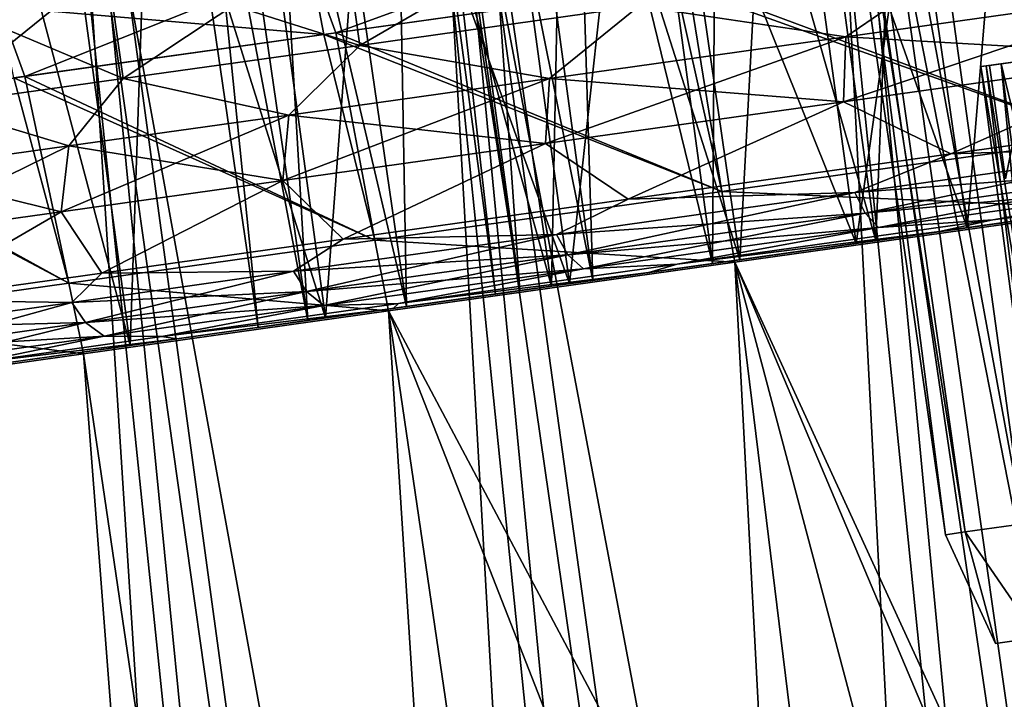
# Model space of a CAD drawing. Header units: metres. Extents: x -241 to 22, y -221 to 108.
# Tile 16 of 256: x -233.48 to -226.61, y -194.2 to -189.46. Entities that reach past the tile are written whole.
import ezdxf

# ---------------------------------------------------------------- set-up
doc = ezdxf.new("R2010")
doc.units = ezdxf.units.M
doc.layers.add('solid_DOMO_E_SIDE_LEVER_PUL_SW0001', color=7, linetype='CONTINUOUS')

msp = doc.modelspace()

# ---------------------------------------------------------------- linework, layer by layer
at = {"layer": 'solid_DOMO_E_SIDE_LEVER_PUL_SW0001'}
for points in [[(-225.521713, -182.606583, -11.326283), (-227.176361, -182.839127, -9.899253), (-226.087311, -190.801605, -9.929045)], [(-227.176315, -182.839127, 9.899291), (-225.521637, -182.606583, 11.326334), (-224.427734, -190.568359, 11.360326)], [(-224.906784, -192.756332, 6.562323), (-226.125656, -182.691467, 6.878706), (-227.127106, -182.832214, 5.330866)], [(-224.906754, -192.756332, -6.562345), (-227.127075, -182.832199, -5.330921), (-226.125595, -182.691452, -6.878784)], [(-225.385818, -190.703018, -15.971274), (-226.483414, -182.741745, -15.934854), (-228.73381, -183.058014, -14.385499)], [(-227.641327, -191.020004, 14.418398), (-228.733795, -183.058014, 14.385506), (-226.483444, -182.741745, 15.934833)], [(-226.868256, -190.911362, 11.551341), (-226.186356, -182.699997, 13.054876), (-228.015121, -182.957016, 11.582139)], [(-225.044418, -190.655029, -13.020108), (-228.01506, -182.957001, -11.582188), (-226.18631, -182.699982, -13.054914)], [(-225.385773, -190.703018, 15.971295), (-227.641327, -191.020004, 14.418398), (-226.483444, -182.741745, 15.934833)], [(-225.044357, -190.655029, 13.020144), (-226.186356, -182.699997, 13.054876), (-226.868256, -190.911362, 11.551341)], [(-225.813095, -192.883713, 5.068837), (-227.127106, -182.832214, 5.330866), (-227.8629, -182.935623, 3.636854)], [(-225.81308, -192.883713, -5.068859), (-227.862885, -182.935623, -3.636923), (-227.127075, -182.832199, -5.330921)], [(-224.906784, -192.756332, 6.562323), (-227.127106, -182.832214, 5.330866), (-225.813095, -192.883713, 5.068837)], [(-225.81308, -192.883713, -5.068859), (-227.127075, -182.832199, -5.330921), (-224.906754, -192.756332, -6.562345)], [(-227.176361, -182.839127, -9.899253), (-228.588806, -183.037643, -8.229247), (-227.504013, -191.000717, -8.25403)], [(-228.588776, -183.037628, 8.229296), (-227.176315, -182.839127, 9.899291), (-226.087357, -190.801605, 9.929008)], [(-227.176361, -182.839127, -9.899253), (-227.504013, -191.000717, -8.25403), (-226.087311, -190.801605, -9.929045)], [(-227.176315, -182.839127, 9.899291), (-224.427734, -190.568359, 11.360326), (-226.087357, -190.801605, 9.929008)], [(-226.868256, -190.911362, 11.551341), (-228.015121, -182.957016, 11.582139), (-229.605835, -183.180573, 9.850934)], [(-228.454788, -191.134338, -9.824698), (-229.60582, -183.180573, -9.850955), (-228.01506, -182.957001, -11.582188)], [(-228.454788, -191.134338, -9.824698), (-228.01506, -182.957001, -11.582188), (-226.868301, -190.911362, -11.551292)], [(-226.477158, -192.977036, 3.449884), (-227.8629, -182.935623, 3.636854), (-228.312744, -182.99884, 1.843238)], [(-226.477158, -192.977036, -3.449892), (-228.312729, -182.99884, -1.843264), (-227.862885, -182.935623, -3.636923)], [(-226.868301, -190.911362, -11.551292), (-228.01506, -182.957001, -11.582188), (-225.044418, -190.655029, -13.020108)], [(-225.813095, -192.883713, 5.068837), (-227.8629, -182.935623, 3.636854), (-226.477158, -192.977036, 3.449884)], [(-226.477158, -192.977036, -3.449892), (-227.862885, -182.935623, -3.636923), (-225.81308, -192.883713, -5.068859)], [(-229.725632, -183.197403, 6.355913), (-228.588776, -183.037628, 8.229296), (-228.644287, -191.160965, 6.375011)], [(-228.588806, -183.037643, -8.229247), (-229.725632, -183.197403, -6.355907), (-227.504013, -191.000717, -8.25403)], [(-228.588776, -183.037628, 8.229296), (-227.504059, -191.000717, 8.253982), (-228.644287, -191.160965, 6.375011)], [(-228.588776, -183.037628, 8.229296), (-226.087357, -190.801605, 9.929008), (-227.504059, -191.000717, 8.253982)], [(-227.018219, -193.053085), (-228.464005, -183.020096), (-228.312729, -182.99884, -1.843264)], [(-226.88208, -193.033951, 1.746663), (-228.312744, -182.99884, 1.843238), (-228.464005, -183.020096)], [(-226.88208, -193.033951, 1.746663), (-228.464005, -183.020096), (-227.018219, -193.053085)], [(-226.477158, -192.977036, 3.449884), (-228.312744, -182.99884, 1.843238), (-226.88208, -193.033951, 1.746663)], [(-226.88208, -193.033951, -1.74666), (-228.312729, -182.99884, -1.843264), (-226.477158, -192.977036, -3.449892)], [(-227.018219, -193.053085), (-228.312729, -182.99884, -1.843264), (-226.88208, -193.033951, -1.74666)], [(-227.641312, -191.020004, -14.418405), (-228.73381, -183.058014, -14.385499), (-230.729538, -183.338501, -12.515495)], [(-229.641602, -191.301132, 12.544118), (-230.729507, -183.338501, 12.515522), (-228.733795, -183.058014, 14.385506)], [(-227.641327, -191.020004, 14.418398), (-229.641602, -191.301132, 12.544118), (-228.733795, -183.058014, 14.385506)], [(-227.641312, -191.020004, -14.418405), (-225.385818, -190.703018, -15.971274), (-228.73381, -183.058014, -14.385499)], [(-228.454773, -191.134323, 9.824719), (-229.605835, -183.180573, 9.850934), (-230.92305, -183.365692, 7.899979)], [(-229.768494, -191.318954, -7.878939), (-230.92305, -183.365692, -7.899972), (-229.60582, -183.180573, -9.850955)], [(-230.558334, -183.314438, 4.325734), (-229.725632, -183.197403, 6.355913), (-229.479492, -191.278351, 4.338767)], [(-229.725632, -183.197403, -6.355907), (-230.558319, -183.314438, -4.325765), (-228.644287, -191.160965, -6.375016)], [(-229.768494, -191.318954, -7.878939), (-229.60582, -183.180573, -9.850955), (-228.454788, -191.134338, -9.824698)], [(-229.725632, -183.197403, 6.355913), (-228.644287, -191.160965, 6.375011), (-229.479492, -191.278351, 4.338767)], [(-229.725632, -183.197403, -6.355907), (-228.644287, -191.160965, -6.375016), (-227.504013, -191.000717, -8.25403)], [(-226.868256, -190.911362, 11.551341), (-229.605835, -183.180573, 9.850934), (-228.454773, -191.134323, 9.824719)], [(-231.06601, -183.385788, 2.190342), (-230.558334, -183.314438, 4.325734), (-229.988693, -191.349915, 2.196959)], [(-230.558319, -183.314438, -4.325765), (-231.06601, -183.385788, -2.190375), (-229.479492, -191.278351, -4.338735)], [(-230.558334, -183.314438, 4.325734), (-229.479492, -191.278351, 4.338767), (-229.988693, -191.349915, 2.196959)], [(-230.558319, -183.314438, -4.325765), (-229.479492, -191.278351, -4.338735), (-228.644287, -191.160965, -6.375016)], [(-229.641586, -191.301117, -12.544144), (-230.729538, -183.338501, -12.515495), (-232.42807, -183.577209, -10.364622)], [(-231.344025, -191.54039, 10.388326), (-232.428024, -183.577209, 10.364682), (-230.729507, -183.338501, 12.515522)], [(-230.780304, -191.461166, -5.757205), (-231.937576, -183.50827, -5.772549), (-230.92305, -183.365692, -7.899972)], [(-229.768494, -191.318954, 7.878933), (-230.92305, -183.365692, 7.899979), (-231.937561, -183.50827, 5.772579)], [(-229.641602, -191.301132, 12.544118), (-231.344025, -191.54039, 10.388326), (-230.729507, -183.338501, 12.515522)], [(-228.454773, -191.134323, 9.824719), (-230.92305, -183.365692, 7.899979), (-229.768494, -191.318954, 7.878933)], [(-230.780304, -191.461166, -5.757205), (-230.92305, -183.365692, -7.899972), (-229.768494, -191.318954, -7.878939)], [(-229.641586, -191.301117, -12.544144), (-227.641312, -191.020004, -14.418405), (-230.729538, -183.338501, -12.515495)], [(-231.236664, -183.409775, -0.000027), (-231.06601, -183.385788, 2.190342), (-230.159866, -191.373962, 0.000027)], [(-231.06601, -183.385788, -2.190375), (-231.236664, -183.409775, -0.000027), (-229.988693, -191.349915, -2.196925)], [(-231.236664, -183.409775, -0.000027), (-230.159866, -191.373962, 0.000027), (-229.988693, -191.349915, -2.196925)], [(-231.06601, -183.385788, 2.190342), (-229.988693, -191.349915, 2.196959), (-230.159866, -191.373962, 0.000027)], [(-231.06601, -183.385788, -2.190375), (-229.988693, -191.349915, -2.196925), (-229.479492, -191.278351, -4.338735)], [(-231.467773, -191.557785, -3.506478), (-232.626892, -183.605148, -3.515761), (-231.937576, -183.50827, -5.772549)], [(-230.780304, -191.461166, 5.757175), (-231.937561, -183.50827, 5.772579), (-232.626877, -183.605148, 3.515841)], [(-231.467773, -191.557785, -3.506478), (-231.937576, -183.50827, -5.772549), (-230.780304, -191.461166, -5.757205)], [(-229.768494, -191.318954, 7.878933), (-231.937561, -183.50827, 5.772579), (-230.780304, -191.461166, 5.757175)], [(-231.343979, -191.540375, -10.388386), (-232.42807, -183.577209, -10.364622), (-233.789429, -183.768539, -7.983599)], [(-232.708496, -191.732147, 8.001857), (-233.789398, -183.768539, 7.98365), (-232.428024, -183.577209, 10.364682)], [(-231.344025, -191.54039, 10.388326), (-232.708496, -191.732147, 8.001857), (-232.428024, -183.577209, 10.364682)], [(-231.343979, -191.540375, -10.388386), (-229.641586, -191.301117, -12.544144), (-232.42807, -183.577209, -10.364622)], [(-231.467789, -191.557785, 3.506398), (-232.626877, -183.605148, 3.515841), (-232.97551, -183.654144, 1.180139)], [(-231.815475, -191.606644, -1.176996), (-232.97551, -183.654144, -1.180071), (-232.626892, -183.605148, -3.515761)], [(-231.815491, -191.606644, 1.176928), (-232.97551, -183.654144, 1.180139), (-232.97551, -183.654144, -1.180071)], [(-231.467789, -191.557785, 3.506398), (-232.97551, -183.654144, 1.180139), (-231.815491, -191.606644, 1.176928)], [(-231.815491, -191.606644, 1.176928), (-232.97551, -183.654144, -1.180071), (-231.815475, -191.606644, -1.176996)], [(-231.815475, -191.606644, -1.176996), (-232.626892, -183.605148, -3.515761), (-231.467773, -191.557785, -3.506478)], [(-230.780304, -191.461166, 5.757175), (-232.626877, -183.605148, 3.515841), (-231.467789, -191.557785, 3.506398)], [(-232.708466, -191.732147, -8.001908), (-233.789429, -183.768539, -7.983599), (-234.784256, -183.908356, -5.423828)], [(-232.708466, -191.732147, -8.001908), (-231.343979, -191.540375, -10.388386), (-233.789429, -183.768539, -7.983599)], [(-232.708496, -191.732147, 8.001857), (-233.705597, -191.872284, 5.436232), (-233.789398, -183.768539, 7.98365)], [(-233.705566, -191.872284, -5.436312), (-232.708466, -191.732147, -8.001908), (-234.784256, -183.908356, -5.423828)], [(-223.389496, -216.857971, -21.710516), (-227.915497, -184.89418, -21.377848), (-224.94101, -184.476151, -22.662245)], [(-221.878845, -216.632309, 22.411068), (-225.143631, -184.504623, 22.589748), (-228.106491, -184.921036, 21.278242)], [(-226.24675, -217.290314, -20.002678), (-230.689743, -185.284088, -19.69751), (-227.915497, -184.89418, -21.377848)], [(-224.847443, -217.077698, -20.906578), (-226.24675, -217.290314, -20.002678), (-227.915497, -184.89418, -21.377848)], [(-223.389496, -216.857971, -21.710516), (-224.847443, -217.077698, -20.906578), (-227.915497, -184.89418, -21.377848)], [(-224.846527, -217.07756, 20.907122), (-228.106491, -184.921036, 21.278242), (-230.865585, -185.308792, 19.572638)], [(-223.388535, -216.857834, 21.710997), (-221.878845, -216.632309, 22.411068), (-228.106491, -184.921036, 21.278242)], [(-224.846527, -217.07756, 20.907122), (-223.388535, -216.857834, 21.710997), (-228.106491, -184.921036, 21.278242)], [(-228.843048, -217.689468, -17.912743), (-233.212387, -185.638611, -17.652348), (-230.689743, -185.284088, -19.69751)], [(-227.580734, -217.494644, -19.003139), (-228.843048, -217.689468, -17.912743), (-230.689743, -185.284088, -19.69751)], [(-226.24675, -217.290314, -20.002678), (-227.580734, -217.494644, -19.003139), (-230.689743, -185.284088, -19.69751)], [(-227.579926, -217.494507, 19.003796), (-230.865585, -185.308792, 19.572638), (-233.369812, -185.660736, 17.504522)], [(-226.24588, -217.290176, 20.003281), (-224.846527, -217.07756, 20.907122), (-230.865585, -185.308792, 19.572638)], [(-227.579926, -217.494507, 19.003796), (-226.24588, -217.290176, 20.003281), (-230.865585, -185.308792, 19.572638)], [(-231.128998, -218.045792, -15.480684), (-235.436676, -185.951218, -15.280245), (-233.212387, -185.638611, -17.652348)], [(-230.027679, -217.873535, -16.736717), (-231.128998, -218.045792, -15.480684), (-233.212387, -185.638611, -17.652348)], [(-228.843048, -217.689468, -17.912743), (-230.027679, -217.873535, -16.736717), (-233.212387, -185.638611, -17.652348)], [(-230.026978, -217.873428, 16.737471), (-233.369812, -185.660736, 17.504522), (-235.572754, -185.970337, 15.112204)], [(-228.842285, -217.689346, 17.913448), (-227.579926, -217.494507, 19.003796), (-233.369812, -185.660736, 17.504522)], [(-230.026978, -217.873428, 16.737471), (-228.842285, -217.689346, 17.913448), (-233.369812, -185.660736, 17.504522)], [(-232.141205, -218.205093, 14.151476), (-235.572754, -185.970337, 15.112204), (-237.433655, -186.231873, 12.43999)], [(-232.1418, -218.205185, -14.150635), (-237.321411, -186.216095, -12.625134), (-235.436676, -185.951218, -15.280245)], [(-231.128357, -218.045685, 15.481481), (-230.026978, -217.873428, 16.737471), (-235.572754, -185.970337, 15.112204)], [(-232.141205, -218.205093, 14.151476), (-231.128357, -218.045685, 15.481481), (-235.572754, -185.970337, 15.112204)], [(-231.128998, -218.045792, -15.480684), (-232.1418, -218.205185, -14.150635), (-235.436676, -185.951218, -15.280245)], [(-233.060669, -218.350555, 12.753869), (-232.141205, -218.205093, 14.151476), (-237.433655, -186.231873, 12.43999)], [(-233.882401, -218.481171, 11.295409), (-233.060669, -218.350555, 12.753869), (-237.433655, -186.231873, 12.43999)], [(-233.061203, -218.350632, -12.753001), (-233.882843, -218.481247, -11.294549), (-237.321411, -186.216095, -12.625134)], [(-232.1418, -218.205185, -14.150635), (-233.061203, -218.350632, -12.753001), (-237.321411, -186.216095, -12.625134)], [(-231.105698, -189.638718, -12.769784), (-231.216705, -188.846451, -12.770078), (-229.268875, -188.572708, -14.737086)], [(-229.157501, -189.364914, -14.737117), (-231.105698, -189.638718, -12.769784), (-229.268875, -188.572708, -14.737086)], [(-231.27269, -189.550034, -16.788918), (-228.990997, -188.717712, -18.681017), (-231.452438, -189.063644, -16.750748)], [(-231.27269, -189.550034, -16.788918), (-228.814331, -189.204529, -18.698536), (-228.990997, -188.717712, -18.681017)], [(-231.105698, -189.638718, 12.769784), (-231.216721, -188.846451, 12.770048), (-232.868423, -189.078583, 10.541943)], [(-232.75679, -189.870758, -10.542496), (-232.868393, -189.078583, -10.541995), (-231.216705, -188.846451, -12.770078)], [(-231.105698, -189.638718, -12.769784), (-232.75679, -189.870758, -10.542496), (-231.216705, -188.846451, -12.770078)], [(-231.105698, -189.638718, 12.769784), (-229.157501, -189.364914, 14.737117), (-231.216721, -188.846451, 12.770048)], [(-226.202744, -188.837494, 20.202082), (-225.919342, -190.284439, 19.95418), (-228.900467, -189.216629, 18.640522)], [(-228.814331, -189.204529, -18.698536), (-225.919342, -190.284439, -19.95418), (-226.116608, -188.825394, -20.243916)], [(-232.75679, -189.870758, 10.542496), (-232.868423, -189.078583, 10.541943), (-234.18837, -189.264084, 8.100942)], [(-234.077194, -190.056335, -8.100593), (-234.188354, -189.264084, -8.100991), (-232.868393, -189.078583, -10.541995)], [(-232.75679, -189.870758, -10.542496), (-234.077194, -190.056335, -8.100593), (-232.868393, -189.078583, -10.541995)], [(-231.355927, -189.561737, 16.713991), (-233.623032, -189.368698, 14.492178), (-231.452591, -189.06366, 16.750612)], [(-233.443832, -189.855164, -14.552258), (-231.452438, -189.063644, -16.750748), (-233.622894, -189.368683, -14.492346)], [(-233.443832, -189.855164, -14.552258), (-231.27269, -189.550034, -16.788918), (-231.452438, -189.063644, -16.750748)], [(-232.75679, -189.870758, 10.542496), (-231.105698, -189.638718, 12.769784), (-232.868423, -189.078583, 10.541943)], [(-228.900467, -189.216629, 18.640522), (-231.355927, -189.561737, 16.713991), (-231.452591, -189.06366, 16.750612)], [(-227.714386, -189.578415, -16.108223), (-229.157501, -189.364914, -14.737117), (-226.951889, -189.054932, -16.404444)], [(-227.714386, -189.578415, 16.108223), (-226.951889, -189.054932, 16.404444), (-229.157501, -189.364914, 14.737117)], [(-225.437454, -189.258423, -17.506462), (-227.714386, -189.578415, -16.108223), (-226.951889, -189.054932, -16.404444)], [(-227.714386, -189.578415, 16.108223), (-225.437454, -189.258423, 17.506462), (-226.951889, -189.054932, 16.404444)], [(-228.900467, -189.216629, 18.640522), (-228.579819, -190.65834, 18.408663), (-231.355927, -189.561737, 16.713991)], [(-231.27269, -189.550034, -16.788918), (-228.579819, -190.65834, -18.408663), (-228.814331, -189.204529, -18.698536)], [(-228.900467, -189.216629, 18.640522), (-225.919342, -190.284439, 19.95418), (-228.579819, -190.65834, 18.408663)], [(-228.814331, -189.204529, -18.698536), (-228.579819, -190.65834, -18.408663), (-225.919342, -190.284439, -19.95418)], [(-234.077194, -190.056335, 8.100593), (-232.75679, -189.870758, 10.542496), (-234.18837, -189.264084, 8.100942)], [(-227.72937, -190.031769, -16.218628), (-227.714386, -189.578415, -16.108223), (-225.437454, -189.258423, -17.506462)], [(-227.72937, -190.031769, -16.218628), (-225.437454, -189.258423, -17.506462), (-225.436829, -189.709579, -17.626451)], [(-225.436829, -189.709579, 17.626451), (-225.437454, -189.258423, 17.506462), (-227.714386, -189.578415, 16.108223)], [(-235.285446, -190.113983, -12.032128), (-233.443832, -189.855164, -14.552258), (-233.622894, -189.368683, -14.492346)], [(-231.355927, -189.561737, 16.713991), (-233.521057, -189.866013, 14.460209), (-233.623032, -189.368698, 14.492178)], [(-229.78157, -189.868942, -14.409917), (-231.105698, -189.638718, -12.769784), (-229.157501, -189.364914, -14.737117)], [(-229.78157, -189.868942, 14.409917), (-229.157501, -189.364914, 14.737117), (-231.105698, -189.638718, 12.769784)], [(-227.714386, -189.578415, -16.108223), (-229.78157, -189.868942, -14.409917), (-229.157501, -189.364914, -14.737117)], [(-229.78157, -189.868942, 14.409917), (-227.714386, -189.578415, 16.108223), (-229.157501, -189.364914, 14.737117)], [(-231.355927, -189.561737, 16.713991), (-231.000992, -190.998611, 16.503773), (-233.521057, -189.866013, 14.460209)], [(-233.443832, -189.855164, -14.552258), (-231.000992, -190.998611, -16.503773), (-231.27269, -189.550034, -16.788918)], [(-231.355927, -189.561737, 16.713991), (-228.579819, -190.65834, 18.408663), (-231.000992, -190.998611, 16.503773)], [(-231.27269, -189.550034, -16.788918), (-231.000992, -190.998611, -16.503773), (-228.579819, -190.65834, -18.408663)], [(-229.81073, -190.32428, -14.508682), (-229.78157, -189.868942, -14.409917), (-227.714386, -189.578415, -16.108223)], [(-229.81073, -190.32428, -14.508682), (-227.714386, -189.578415, -16.108223), (-227.72937, -190.031769, -16.218628)], [(-227.72937, -190.031769, 16.218628), (-227.714386, -189.578415, 16.108223), (-229.78157, -189.868942, 14.409917)], [(-225.436829, -189.709579, 17.626451), (-227.714386, -189.578415, 16.108223), (-227.72937, -190.031769, 16.218628)], [(-231.600494, -190.124573, -12.443182), (-232.75679, -189.870758, -10.542496), (-231.105698, -189.638718, -12.769784)], [(-231.600494, -190.124573, 12.443182), (-231.105698, -189.638718, 12.769784), (-232.75679, -189.870758, 10.542496)], [(-229.78157, -189.868942, -14.409917), (-231.600494, -190.124573, -12.443182), (-231.105698, -189.638718, -12.769784)], [(-231.600494, -190.124573, 12.443182), (-229.78157, -189.868942, 14.409917), (-231.105698, -189.638718, 12.769784)], [(-227.72937, -190.031769, -16.218628), (-225.436829, -189.709579, -17.626451), (-226.981903, -190.395203, -16.740934)], [(-225.436829, -189.709579, 17.626451), (-227.72937, -190.031769, 16.218628), (-226.981903, -190.395203, 16.740934)], [(-225.436829, -189.709579, -17.626451), (-224.51416, -190.048386, -18.101665), (-226.981903, -190.395203, -16.740934)], [(-225.436829, -189.709579, 17.626451), (-226.981903, -190.395203, 16.740934), (-224.51416, -190.048386, 18.101665)], [(-226.429611, -189.738907, 2.56281), (-226.629517, -189.766998, 1.722316), (-226.735321, -189.78186, 0.865471)], [(-226.710709, -189.778412, 0.861814), (-226.429611, -189.738907, 2.56281), (-226.735321, -189.78186, 0.865471)], [(-226.248734, -193.752792), (-226.735321, -189.78186, 0.865471), (-226.629517, -189.766998, 1.722316)], [(-226.710709, -189.778412, -0.861814), (-226.735321, -189.78186, -0.865457), (-226.629532, -189.766998, -1.722291)], [(-226.106934, -193.732864, -1.72806), (-226.629532, -189.766998, -1.722291), (-226.735321, -189.78186, -0.865457)], [(-226.429611, -189.738907, -2.56281), (-226.710709, -189.778412, -0.861814), (-226.629532, -189.766998, -1.722291)], [(-226.59935, -190.570618, 0.86245), (-226.429611, -189.738907, 2.56281), (-226.710709, -189.778412, 0.861814)], [(-226.599365, -190.570618, -0.862147), (-226.710709, -189.778412, -0.861814), (-226.429611, -189.738907, -2.56281)], [(-226.429611, -189.738907, -2.56281), (-226.629532, -189.766998, -1.722291), (-226.453796, -189.742294, -2.568826)], [(-225.685196, -193.673584, -3.409616), (-226.453796, -189.742294, -2.568826), (-226.629532, -189.766998, -1.722291)], [(-226.106934, -193.732864, -1.72806), (-225.685196, -193.673584, -3.409616), (-226.629532, -189.766998, -1.722291)], [(-226.429611, -189.738907, 2.56281), (-226.453796, -189.742294, 2.568859), (-226.629517, -189.766998, 1.722316)], [(-226.106934, -193.732864, 1.728036), (-226.629517, -189.766998, 1.722316), (-226.453796, -189.742294, 2.568859)], [(-226.106934, -193.732864, 1.728036), (-226.248734, -193.752792), (-226.629517, -189.766998, 1.722316)], [(-226.710709, -189.778412, 0.861814), (-226.735321, -189.78186, 0.865471), (-226.770859, -189.786865)], [(-226.710709, -189.778412, -0.861814), (-226.770859, -189.786865), (-226.735321, -189.78186, -0.865457)], [(-226.710709, -189.778412, -0.861814), (-226.710709, -189.778412, 0.861814), (-226.770859, -189.786865)], [(-226.248734, -193.752792), (-226.770859, -189.786865), (-226.735321, -189.78186, 0.865471)], [(-226.106934, -193.732864, -1.72806), (-226.735321, -189.78186, -0.865457), (-226.770859, -189.786865)], [(-226.106934, -193.732864, -1.72806), (-226.770859, -189.786865), (-226.248734, -193.752792)], [(-226.59935, -190.570618, 0.86245), (-226.710709, -189.778412, 0.861814), (-226.710709, -189.778412, -0.861814)], [(-226.599365, -190.570618, -0.862147), (-226.59935, -190.570618, 0.86245), (-226.710709, -189.778412, -0.861814)], [(-233.521057, -189.866013, 14.460209), (-233.13562, -191.298615, 14.276697), (-235.35347, -190.12355, 11.923305)], [(-235.285446, -190.113983, -12.032128), (-233.13562, -191.298615, -14.276697), (-233.443832, -189.855164, -14.552258)], [(-233.137283, -190.340561, -10.244654), (-234.077194, -190.056335, -8.100593), (-232.75679, -189.870758, -10.542496)], [(-233.137283, -190.340561, 10.244654), (-232.75679, -189.870758, 10.542496), (-234.077194, -190.056335, 8.100593)], [(-233.521057, -189.866013, 14.460209), (-231.000992, -190.998611, 16.503773), (-233.13562, -191.298615, 14.276697)], [(-233.443832, -189.855164, -14.552258), (-233.13562, -191.298615, -14.276697), (-231.000992, -190.998611, -16.503773)], [(-231.600494, -190.124573, -12.443182), (-233.137283, -190.340561, -10.244654), (-232.75679, -189.870758, -10.542496)], [(-233.137283, -190.340561, 10.244654), (-231.600494, -190.124573, 12.443182), (-232.75679, -189.870758, 10.542496)], [(-231.64212, -190.581665, -12.528467), (-231.600494, -190.124573, -12.443182), (-229.78157, -189.868942, -14.409917)], [(-231.64212, -190.581665, -12.528467), (-229.78157, -189.868942, -14.409917), (-229.81073, -190.32428, -14.508682)], [(-229.81073, -190.32428, 14.508682), (-229.78157, -189.868942, 14.409917), (-231.600494, -190.124573, 12.443182)], [(-227.72937, -190.031769, 16.218628), (-229.78157, -189.868942, 14.409917), (-229.81073, -190.32428, 14.508682)], [(-229.81073, -190.32428, -14.508682), (-227.72937, -190.031769, -16.218628), (-229.232758, -190.711533, -15.039407)], [(-227.72937, -190.031769, 16.218628), (-229.81073, -190.32428, 14.508682), (-229.232758, -190.711533, 15.039407)], [(-227.72937, -190.031769, -16.218628), (-226.981903, -190.395203, -16.740934), (-229.232758, -190.711533, -15.039407)], [(-227.72937, -190.031769, 16.218628), (-229.232758, -190.711533, 15.039407), (-226.981903, -190.395203, 16.740934)], [(-225.356339, -190.342041, -17.642481), (-226.981903, -190.395203, -16.740934), (-224.51416, -190.048386, -18.101665)], [(-225.356339, -190.342041, 17.642481), (-224.51416, -190.048386, 18.101665), (-226.981903, -190.395203, 16.740934)], [(-235.285446, -190.113983, -12.032128), (-234.942032, -191.55249, -11.770911), (-233.13562, -191.298615, -14.276697)], [(-233.137283, -190.340561, -10.244654), (-234.363312, -190.512863, -7.855288), (-234.077194, -190.056335, -8.100593)], [(-234.363312, -190.512863, 7.855288), (-233.137283, -190.340561, 10.244654), (-234.077194, -190.056335, 8.100593)], [(-235.35347, -190.12355, 11.923305), (-233.13562, -191.298615, 14.276697), (-234.942032, -191.55249, 11.770911)], [(-233.189438, -190.799133, -10.314871), (-233.137283, -190.340561, -10.244654), (-231.600494, -190.124573, -12.443182)], [(-233.189438, -190.799133, -10.314871), (-231.600494, -190.124573, -12.443182), (-231.64212, -190.581665, -12.528467)], [(-231.64212, -190.581665, 12.528467), (-231.600494, -190.124573, 12.443182), (-233.137283, -190.340561, 10.244654)], [(-229.81073, -190.32428, 14.508682), (-231.600494, -190.124573, 12.443182), (-231.64212, -190.581665, 12.528467)], [(-228.579819, -190.65834, 18.408663), (-225.919342, -190.284439, 19.95418), (-225.835785, -190.779053, 19.911057)], [(-225.919342, -190.284439, -19.95418), (-228.579819, -190.65834, -18.408663), (-225.835785, -190.779053, -19.911057)], [(-234.423859, -190.972626, -7.909128), (-234.363312, -190.512863, -7.855288), (-233.137283, -190.340561, -10.244654)], [(-234.423859, -190.972626, -7.909128), (-233.137283, -190.340561, -10.244654), (-233.189438, -190.799133, -10.314871)], [(-233.189438, -190.799133, 10.314871), (-233.137283, -190.340561, 10.244654), (-234.363312, -190.512863, 7.855288)], [(-231.64212, -190.581665, 12.528467), (-233.137283, -190.340561, 10.244654), (-233.189438, -190.799133, 10.314871)], [(-231.64212, -190.581665, -12.528467), (-229.81073, -190.32428, -14.508682), (-231.220901, -190.990952, -13.03172)], [(-229.81073, -190.32428, 14.508682), (-231.64212, -190.581665, 12.528467), (-231.220901, -190.990952, 13.03172)], [(-229.81073, -190.32428, -14.508682), (-229.232758, -190.711533, -15.039407), (-231.220901, -190.990952, -13.03172)], [(-229.81073, -190.32428, 14.508682), (-231.220901, -190.990952, 13.03172), (-229.232758, -190.711533, 15.039407)], [(-225.356339, -190.342041, -17.642481), (-227.650955, -190.66452, -16.233377), (-226.981903, -190.395203, -16.740934)], [(-227.650955, -190.66452, 16.233377), (-225.356339, -190.342041, 17.642481), (-226.981903, -190.395203, 16.740934)], [(-227.579163, -190.808838, -16.161119), (-227.650955, -190.66452, -16.233377), (-225.356339, -190.342041, -17.642481)], [(-225.294754, -190.487793, 17.563951), (-225.356339, -190.342041, 17.642481), (-227.650955, -190.66452, 16.233377)], [(-227.579163, -190.808838, -16.161119), (-225.356339, -190.342041, -17.642481), (-225.294754, -190.487793, -17.563951)], [(-227.650955, -190.66452, -16.233377), (-229.232758, -190.711533, -15.039407), (-226.981903, -190.395203, -16.740934)], [(-227.650955, -190.66452, 16.233377), (-226.981903, -190.395203, 16.740934), (-229.232758, -190.711533, 15.039407)], [(-233.189438, -190.799133, 10.314871), (-234.363312, -190.512863, 7.855288), (-234.423859, -190.972626, 7.909128)], [(-225.294754, -190.487793, 17.563951), (-227.650955, -190.66452, 16.233377), (-227.579163, -190.808838, 16.161119)], [(-227.579163, -190.808838, -16.161119), (-225.294754, -190.487793, -17.563951), (-227.485779, -190.909439, -16.049931)], [(-225.294754, -190.487793, 17.563951), (-227.579163, -190.808838, 16.161119), (-225.217087, -190.590591, 17.443111)], [(-225.294754, -190.487793, -17.563951), (-225.217087, -190.590591, -17.443111), (-227.485779, -190.909439, -16.049931)], [(-224.271805, -190.516541, -17.718807), (-224.829086, -190.624771, -17.032337), (-226.687347, -190.856018, -16.386858)], [(-226.687347, -190.856018, 16.386858), (-224.829071, -190.624771, 17.032345), (-224.271805, -190.516541, 17.718807)], [(-225.217087, -190.590591, -17.443111), (-224.271805, -190.516541, -17.718807), (-226.687347, -190.856018, -16.386858)], [(-225.217087, -190.590591, 17.443111), (-226.687347, -190.856018, 16.386858), (-224.271805, -190.516541, 17.718807)], [(-233.189438, -190.799133, -10.314871), (-231.64212, -190.581665, -12.528467), (-232.905869, -191.227753, -10.758745)], [(-231.64212, -190.581665, 12.528467), (-233.189438, -190.799133, 10.314871), (-232.905869, -191.227753, 10.758745)], [(-231.64212, -190.581665, -12.528467), (-231.220901, -190.990952, -13.03172), (-232.905869, -191.227753, -10.758745)], [(-231.64212, -190.581665, 12.528467), (-232.905869, -191.227753, 10.758745), (-231.220901, -190.990952, 13.03172)], [(-227.579163, -190.808838, 16.161119), (-227.485779, -190.909439, 16.049931), (-225.217087, -190.590591, 17.443111)], [(-227.485779, -190.909439, -16.049931), (-225.217087, -190.590591, -17.443111), (-226.687347, -190.856018, -16.386858)], [(-225.217087, -190.590591, 17.443111), (-227.485779, -190.909439, 16.049931), (-226.687347, -190.856018, 16.386858)], [(-231.000992, -190.998611, 16.503773), (-228.579819, -190.65834, 18.408663), (-228.489777, -191.152054, 18.368341)], [(-228.579819, -190.65834, -18.408663), (-231.000992, -190.998611, -16.503773), (-228.489777, -191.152054, -18.368341)], [(-227.650955, -190.66452, -16.233377), (-229.734207, -190.957306, -14.521876), (-229.232758, -190.711533, -15.039407)], [(-229.734207, -190.957306, 14.521876), (-227.650955, -190.66452, 16.233377), (-229.232758, -190.711533, 15.039407)], [(-229.653137, -191.100327, -14.457236), (-229.734207, -190.957306, -14.521876), (-227.650955, -190.66452, -16.233377)], [(-227.579163, -190.808838, 16.161119), (-227.650955, -190.66452, 16.233377), (-229.734207, -190.957306, 14.521876)], [(-229.653137, -191.100327, -14.457236), (-227.650955, -190.66452, -16.233377), (-227.579163, -190.808838, -16.161119)], [(-228.579819, -190.65834, 18.408663), (-225.835785, -190.779053, 19.911057), (-228.489777, -191.152054, 18.368341)], [(-228.579819, -190.65834, -18.408663), (-228.489777, -191.152054, -18.368341), (-225.835785, -190.779053, -19.911057)], [(-227.06044, -190.93837, -15.684458), (-224.829086, -190.624771, -17.032337), (-225.385818, -190.703018, -15.971274)], [(-226.687347, -190.856018, -16.386858), (-224.829086, -190.624771, -17.032337), (-227.06044, -190.93837, -15.684458)], [(-224.829071, -190.624771, 17.032345), (-227.060425, -190.93837, 15.684467), (-225.385773, -190.703018, 15.971295)], [(-226.687347, -190.856018, 16.386858), (-227.060425, -190.93837, 15.684467), (-224.829071, -190.624771, 17.032345)], [(-226.087311, -190.801605, -9.929045), (-226.868301, -190.911362, -11.551292), (-225.044418, -190.655029, -13.020108)], [(-226.087357, -190.801605, 9.929008), (-225.044357, -190.655029, 13.020144), (-226.868256, -190.911362, 11.551341)], [(-229.734207, -190.957306, -14.521876), (-231.220901, -190.990952, -13.03172), (-229.232758, -190.711533, -15.039407)], [(-229.734207, -190.957306, 14.521876), (-229.232758, -190.711533, 15.039407), (-231.220901, -190.990952, 13.03172)], [(-227.060425, -190.93837, 15.684467), (-227.641327, -191.020004, 14.418398), (-225.385773, -190.703018, 15.971295)], [(-227.06044, -190.93837, -15.684458), (-225.385818, -190.703018, -15.971274), (-227.641312, -191.020004, -14.418405)], [(-234.423859, -190.972626, -7.909128), (-233.189438, -190.799133, -10.314871), (-234.253357, -191.417145, -8.266753)], [(-233.189438, -190.799133, 10.314871), (-234.423859, -190.972626, 7.909128), (-234.253357, -191.417145, 8.266753)], [(-233.189438, -190.799133, -10.314871), (-232.905869, -191.227753, -10.758745), (-234.253357, -191.417145, -8.266753)], [(-233.189438, -190.799133, 10.314871), (-234.253357, -191.417145, 8.266753), (-232.905869, -191.227753, 10.758745)], [(-226.858978, -197.291962, 18.818872), (-228.489777, -191.152054, 18.368341), (-225.835785, -190.779053, 19.911057)], [(-225.140518, -198.444214, -19.677525), (-225.835785, -190.779053, -19.911057), (-228.489777, -191.152054, -18.368341)], [(-227.504059, -191.000717, 8.253982), (-226.087357, -190.801605, 9.929008), (-226.868256, -190.911362, 11.551341)], [(-226.087311, -190.801605, -9.929045), (-227.504013, -191.000717, -8.25403), (-226.868301, -190.911362, -11.551292)], [(-225.981506, -197.091309, 19.343344), (-226.858978, -197.291962, 18.818872), (-225.835785, -190.779053, 19.911057)], [(-227.579163, -190.808838, 16.161119), (-229.734207, -190.957306, 14.521876), (-229.653137, -191.100327, 14.457236)], [(-229.653137, -191.100327, -14.457236), (-227.579163, -190.808838, -16.161119), (-229.545471, -191.198914, -14.357771)], [(-227.579163, -190.808838, 16.161119), (-229.653137, -191.100327, 14.457236), (-227.485779, -190.909439, 16.049931)], [(-227.579163, -190.808838, -16.161119), (-227.485779, -190.909439, -16.049931), (-229.545471, -191.198914, -14.357771)], [(-226.687347, -190.856018, -16.386858), (-227.06044, -190.93837, -15.684458), (-228.890594, -191.165665, -14.721317)], [(-228.890594, -191.165665, 14.721317), (-227.060425, -190.93837, 15.684467), (-226.687347, -190.856018, 16.386858)], [(-227.485779, -190.909439, -16.049931), (-226.687347, -190.856018, -16.386858), (-228.890594, -191.165665, -14.721317)], [(-227.485779, -190.909439, 16.049931), (-228.890594, -191.165665, 14.721317), (-226.687347, -190.856018, 16.386858)], [(-229.653137, -191.100327, 14.457236), (-229.545471, -191.198914, 14.357771), (-227.485779, -190.909439, 16.049931)], [(-229.545471, -191.198914, -14.357771), (-227.485779, -190.909439, -16.049931), (-228.890594, -191.165665, -14.721317)], [(-227.485779, -190.909439, 16.049931), (-229.545471, -191.198914, 14.357771), (-228.890594, -191.165665, 14.721317)], [(-229.088196, -191.223343, -14.039892), (-227.06044, -190.93837, -15.684458), (-227.641312, -191.020004, -14.418405)], [(-228.890594, -191.165665, -14.721317), (-227.06044, -190.93837, -15.684458), (-229.088196, -191.223343, -14.039892)], [(-227.060425, -190.93837, 15.684467), (-229.088181, -191.223343, 14.039902), (-227.641327, -191.020004, 14.418398)], [(-228.890594, -191.165665, 14.721317), (-229.088181, -191.223343, 14.039902), (-227.060425, -190.93837, 15.684467)], [(-227.504013, -191.000717, -8.25403), (-228.454788, -191.134338, -9.824698), (-226.868301, -190.911362, -11.551292)], [(-227.504059, -191.000717, 8.253982), (-226.868256, -190.911362, 11.551341), (-228.454773, -191.134323, 9.824719)], [(-233.13562, -191.298615, 14.276697), (-231.000992, -190.998611, 16.503773), (-230.905014, -191.491486, 16.467222)], [(-231.000992, -190.998611, -16.503773), (-233.13562, -191.298615, -14.276697), (-230.905014, -191.491486, -16.467222)], [(-231.567261, -191.21492, -12.539861), (-232.905869, -191.227753, -10.758745), (-231.220901, -190.990952, -13.03172)], [(-231.567261, -191.21492, 12.539861), (-231.220901, -190.990952, 13.03172), (-232.905869, -191.227753, 10.758745)], [(-229.734207, -190.957306, -14.521876), (-231.567261, -191.21492, -12.539861), (-231.220901, -190.990952, -13.03172)], [(-231.567261, -191.21492, 12.539861), (-229.734207, -190.957306, 14.521876), (-231.220901, -190.990952, 13.03172)], [(-231.478043, -191.356796, -12.484043), (-231.567261, -191.21492, -12.539861), (-229.734207, -190.957306, -14.521876)], [(-229.653137, -191.100327, 14.457236), (-229.734207, -190.957306, 14.521876), (-231.567261, -191.21492, 12.539861)], [(-231.478043, -191.356796, -12.484043), (-229.734207, -190.957306, -14.521876), (-229.653137, -191.100327, -14.457236)], [(-231.000992, -190.998611, 16.503773), (-228.489777, -191.152054, 18.368341), (-230.905014, -191.491486, 16.467222)], [(-231.000992, -190.998611, -16.503773), (-230.905014, -191.491486, -16.467222), (-228.489777, -191.152054, -18.368341)], [(-227.504013, -191.000717, -8.25403), (-228.644287, -191.160965, -6.375016), (-228.454788, -191.134338, -9.824698)], [(-228.644287, -191.160965, 6.375011), (-227.504059, -191.000717, 8.253982), (-228.454773, -191.134323, 9.824719)], [(-229.088181, -191.223343, 14.039902), (-229.641602, -191.301132, 12.544118), (-227.641327, -191.020004, 14.418398)], [(-229.088196, -191.223343, -14.039892), (-227.641312, -191.020004, -14.418405), (-229.641586, -191.301117, -12.544144)], [(-229.653137, -191.100327, 14.457236), (-231.567261, -191.21492, 12.539861), (-231.478043, -191.356796, 12.484043)], [(-231.478043, -191.356796, -12.484043), (-229.653137, -191.100327, -14.457236), (-231.357819, -191.453613, -12.398153)], [(-229.653137, -191.100327, 14.457236), (-231.478043, -191.356796, 12.484043), (-229.545471, -191.198914, 14.357771)], [(-229.653137, -191.100327, -14.457236), (-229.545471, -191.198914, -14.357771), (-231.357819, -191.453613, -12.398153)], [(-228.644287, -191.160965, 6.375011), (-228.454773, -191.134323, 9.824719), (-229.768494, -191.318954, 7.878933)], [(-229.479492, -191.278351, -4.338735), (-229.768494, -191.318954, -7.878939), (-228.454788, -191.134338, -9.824698)], [(-228.644287, -191.160965, -6.375016), (-229.479492, -191.278351, -4.338735), (-228.454788, -191.134338, -9.824698)], [(-231.567261, -191.21492, -12.539861), (-233.115982, -191.432587, -10.324251), (-232.905869, -191.227753, -10.758745)], [(-233.115982, -191.432587, 10.324251), (-231.567261, -191.21492, 12.539861), (-232.905869, -191.227753, 10.758745)], [(-233.019867, -191.573486, -10.278296), (-233.115982, -191.432587, -10.324251), (-231.567261, -191.21492, -12.539861)], [(-231.478043, -191.356796, 12.484043), (-231.567261, -191.21492, 12.539861), (-233.115982, -191.432587, 10.324251)], [(-233.019867, -191.573486, -10.278296), (-231.567261, -191.21492, -12.539861), (-231.478043, -191.356796, -12.484043)], [(-231.478043, -191.356796, 12.484043), (-231.357819, -191.453613, 12.398153), (-229.545471, -191.198914, 14.357771)], [(-231.357819, -191.453613, -12.398153), (-229.545471, -191.198914, -14.357771), (-230.8367, -191.439178, -12.756094)], [(-229.545471, -191.198914, 14.357771), (-231.357819, -191.453613, 12.398153), (-230.8367, -191.439178, 12.756094)], [(-227.102295, -217.401657, 16.426136), (-230.905014, -191.491486, 16.467222), (-228.489777, -191.152054, 18.368341)], [(-227.709412, -197.509079, -18.251938), (-228.489777, -191.152054, -18.368341), (-230.905014, -191.491486, -16.467222)], [(-228.890594, -191.165665, -14.721317), (-229.088196, -191.223343, -14.039892), (-230.8367, -191.439178, -12.756094)], [(-230.8367, -191.439178, 12.756094), (-229.088181, -191.223343, 14.039902), (-228.890594, -191.165665, 14.721317)], [(-229.545471, -191.198914, -14.357771), (-228.890594, -191.165665, -14.721317), (-230.8367, -191.439178, -12.756094)], [(-229.545471, -191.198914, 14.357771), (-230.8367, -191.439178, 12.756094), (-228.890594, -191.165665, 14.721317)], [(-229.479492, -191.278351, 4.338767), (-228.644287, -191.160965, 6.375011), (-229.768494, -191.318954, 7.878933)], [(-227.709412, -197.509079, 18.251938), (-227.102295, -217.401657, 16.426136), (-228.489777, -191.152054, 18.368341)], [(-226.858978, -197.291962, 18.818872), (-227.709412, -197.509079, 18.251938), (-228.489777, -191.152054, 18.368341)], [(-225.981506, -197.091309, -19.343344), (-225.140518, -198.444214, -19.677525), (-228.489777, -191.152054, -18.368341)], [(-226.858978, -197.291962, -18.818874), (-225.981506, -197.091309, -19.343344), (-228.489777, -191.152054, -18.368341)], [(-227.709412, -197.509079, -18.251938), (-226.858978, -197.291962, -18.818874), (-228.489777, -191.152054, -18.368341)], [(-233.115982, -191.432587, -10.324251), (-234.253357, -191.417145, -8.266753), (-232.905869, -191.227753, -10.758745)], [(-233.115982, -191.432587, 10.324251), (-232.905869, -191.227753, 10.758745), (-234.253357, -191.417145, 8.266753)], [(-230.873795, -191.474304, -12.129723), (-229.088196, -191.223343, -14.039892), (-229.641586, -191.301117, -12.544144)], [(-229.088181, -191.223343, 14.039902), (-230.873795, -191.474304, 12.129731), (-229.641602, -191.301132, 12.544118)], [(-230.8367, -191.439178, -12.756094), (-229.088196, -191.223343, -14.039892), (-230.873795, -191.474304, -12.129723)], [(-230.8367, -191.439178, 12.756094), (-230.873795, -191.474304, 12.129731), (-229.088181, -191.223343, 14.039902)], [(-229.479492, -191.278351, -4.338735), (-229.988693, -191.349915, -2.196925), (-229.768494, -191.318954, -7.878939)], [(-229.988693, -191.349915, 2.196959), (-229.479492, -191.278351, 4.338767), (-229.768494, -191.318954, 7.878933)], [(-234.942032, -191.55249, 11.770911), (-233.13562, -191.298615, 14.276697), (-233.034348, -191.790741, 14.244794)], [(-233.13562, -191.298615, -14.276697), (-234.942032, -191.55249, -11.770911), (-233.034348, -191.790741, -14.244794)], [(-233.13562, -191.298615, 14.276697), (-230.905014, -191.491486, 16.467222), (-233.034348, -191.790741, 14.244794)], [(-233.13562, -191.298615, -14.276697), (-233.034348, -191.790741, -14.244794), (-230.905014, -191.491486, -16.467222)], [(-230.873795, -191.474304, 12.129731), (-231.344025, -191.54039, 10.388326), (-229.641602, -191.301132, 12.544118)], [(-230.873795, -191.474304, -12.129723), (-229.641586, -191.301117, -12.544144), (-231.343979, -191.540375, -10.388386)], [(-230.780304, -191.461166, 5.757175), (-230.780304, -191.461166, -5.757205), (-229.768494, -191.318954, -7.878939)], [(-230.159866, -191.373962, 0.000027), (-230.780304, -191.461166, 5.757175), (-229.768494, -191.318954, -7.878939)], [(-229.988693, -191.349915, 2.196959), (-229.768494, -191.318954, 7.878933), (-230.780304, -191.461166, 5.757175)], [(-230.159866, -191.373962, 0.000027), (-229.988693, -191.349915, 2.196959), (-230.780304, -191.461166, 5.757175)], [(-229.988693, -191.349915, -2.196925), (-230.159866, -191.373962, 0.000027), (-229.768494, -191.318954, -7.878939)], [(-233.115982, -191.432587, -10.324251), (-234.351532, -191.606232, -7.91632), (-234.253357, -191.417145, -8.266753)], [(-234.351532, -191.606232, 7.91632), (-233.115982, -191.432587, 10.324251), (-234.253357, -191.417145, 8.266753)], [(-231.478043, -191.356796, 12.484043), (-233.115982, -191.432587, 10.324251), (-233.019867, -191.573486, 10.278296)], [(-233.019867, -191.573486, -10.278296), (-231.478043, -191.356796, -12.484043), (-232.889053, -191.668823, -10.207582)], [(-231.478043, -191.356796, 12.484043), (-233.019867, -191.573486, 10.278296), (-231.357819, -191.453613, 12.398153)], [(-231.478043, -191.356796, -12.484043), (-231.357819, -191.453613, -12.398153), (-232.889053, -191.668823, -10.207582)], [(-234.249924, -191.746353, -7.881083), (-234.351532, -191.606232, -7.91632), (-233.115982, -191.432587, -10.324251)], [(-233.019867, -191.573486, 10.278296), (-233.115982, -191.432587, 10.324251), (-234.351532, -191.606232, 7.91632)], [(-234.249924, -191.746353, -7.881083), (-233.115982, -191.432587, -10.324251), (-233.019867, -191.573486, -10.278296)], [(-229.221573, -217.69574, 14.234076), (-233.034348, -191.790741, 14.244794), (-230.905014, -191.491486, 16.467222)], [(-229.221573, -217.695755, -14.234076), (-230.905014, -191.491486, -16.467222), (-233.034348, -191.790741, -14.244794)], [(-233.019867, -191.573486, 10.278296), (-232.889053, -191.668823, 10.207582), (-231.357819, -191.453613, 12.398153)], [(-232.889053, -191.668823, -10.207582), (-231.357819, -191.453613, -12.398153), (-232.486023, -191.670975, -10.531194)], [(-231.357819, -191.453613, 12.398153), (-232.889053, -191.668823, 10.207582), (-232.486023, -191.670975, 10.531194)], [(-230.8367, -191.439178, -12.756094), (-230.873795, -191.474304, -12.129723), (-232.486023, -191.670975, -10.531194)], [(-232.486023, -191.670975, 10.531194), (-230.873795, -191.474304, 12.129731), (-230.8367, -191.439178, 12.756094)], [(-231.357819, -191.453613, -12.398153), (-230.8367, -191.439178, -12.756094), (-232.486023, -191.670975, -10.531194)], [(-231.357819, -191.453613, 12.398153), (-232.486023, -191.670975, 10.531194), (-230.8367, -191.439178, 12.756094)], [(-232.486023, -191.670975, -10.531194), (-230.873795, -191.474304, -12.129723), (-232.382874, -191.686386, -9.990735)], [(-232.486023, -191.670975, 10.531194), (-232.382874, -191.686386, 9.990743), (-230.873795, -191.474304, 12.129731)], [(-232.382874, -191.686386, -9.990735), (-230.873795, -191.474304, -12.129723), (-231.343979, -191.540375, -10.388386)], [(-230.873795, -191.474304, 12.129731), (-232.382874, -191.686386, 9.990743), (-231.344025, -191.54039, 10.388326)], [(-231.467789, -191.557785, 3.506398), (-231.467773, -191.557785, -3.506478), (-230.780304, -191.461166, -5.757205)], [(-230.780304, -191.461166, 5.757175), (-231.467789, -191.557785, 3.506398), (-230.780304, -191.461166, -5.757205)], [(-227.102295, -217.401657, 16.426136), (-229.221573, -217.69574, 14.234076), (-230.905014, -191.491486, 16.467222)], [(-229.221573, -217.695755, -14.234076), (-227.102295, -217.401688, -16.426136), (-230.905014, -191.491486, -16.467222)], [(-227.238632, -200.859726, -18.230385), (-230.905014, -191.491486, -16.467222), (-227.102295, -217.401688, -16.426136)], [(-227.238632, -200.859726, -18.230385), (-227.709412, -197.509079, -18.251938), (-230.905014, -191.491486, -16.467222)], [(-234.942032, -191.55249, 11.770911), (-233.034348, -191.790741, 14.244794), (-234.836243, -192.043991, 11.744422)], [(-234.942032, -191.55249, -11.770911), (-234.836243, -192.043991, -11.744422), (-233.034348, -191.790741, -14.244794)], [(-232.382874, -191.686386, 9.990743), (-232.708496, -191.732147, 8.001857), (-231.344025, -191.54039, 10.388326)], [(-232.382874, -191.686386, -9.990735), (-231.343979, -191.540375, -10.388386), (-232.708466, -191.732147, -8.001908)], [(-231.815491, -191.606644, 1.176928), (-231.815475, -191.606644, -1.176996), (-231.467773, -191.557785, -3.506478)], [(-231.467789, -191.557785, 3.506398), (-231.815491, -191.606644, 1.176928), (-231.467773, -191.557785, -3.506478)], [(-233.019867, -191.573486, 10.278296), (-234.351532, -191.606232, 7.91632), (-234.249924, -191.746353, 7.881083)], [(-234.249924, -191.746353, -7.881083), (-233.019867, -191.573486, -10.278296), (-234.110626, -191.8405, -7.826861)], [(-233.019867, -191.573486, 10.278296), (-234.249924, -191.746353, 7.881083), (-232.889053, -191.668823, 10.207582)], [(-233.019867, -191.573486, -10.278296), (-232.889053, -191.668823, -10.207582), (-234.110626, -191.8405, -7.826861)], [(-234.249924, -191.746353, 7.881083), (-234.110626, -191.8405, 7.826861), (-232.889053, -191.668823, 10.207582)], [(-234.110626, -191.8405, -7.826861), (-232.889053, -191.668823, -10.207582), (-233.805023, -191.856354, -8.091908)], [(-232.889053, -191.668823, 10.207582), (-234.110626, -191.8405, 7.826861), (-233.805023, -191.856354, 8.091908)], [(-232.889053, -191.668823, -10.207582), (-232.486023, -191.670975, -10.531194), (-233.805023, -191.856354, -8.091908)], [(-232.889053, -191.668823, 10.207582), (-233.805023, -191.856354, 8.091908), (-232.486023, -191.670975, 10.531194)], [(-232.486023, -191.670975, -10.531194), (-232.382874, -191.686386, -9.990735), (-233.805023, -191.856354, -8.091908)], [(-233.805023, -191.856354, 8.091908), (-232.382874, -191.686386, 9.990743), (-232.486023, -191.670975, 10.531194)], [(-233.805023, -191.856354, -8.091908), (-232.382874, -191.686386, -9.990735), (-233.586914, -191.855606, -7.663567)], [(-233.805023, -191.856354, 8.091908), (-233.586914, -191.855606, 7.663573), (-232.382874, -191.686386, 9.990743)], [(-233.586914, -191.855606, -7.663567), (-232.382874, -191.686386, -9.990735), (-232.708466, -191.732147, -8.001908)], [(-232.382874, -191.686386, 9.990743), (-233.586914, -191.855606, 7.663573), (-232.708496, -191.732147, 8.001857)], [(-233.586914, -191.855606, 7.663573), (-233.705597, -191.872284, 5.436232), (-232.708496, -191.732147, 8.001857)], [(-233.586914, -191.855606, -7.663567), (-232.708466, -191.732147, -8.001908), (-233.705566, -191.872284, -5.436312)], [(-231.018738, -217.945114, 11.766095), (-234.836243, -192.043991, 11.744422), (-233.034348, -191.790741, 14.244794)], [(-231.018738, -217.945129, -11.766095), (-233.034348, -191.790741, -14.244794), (-234.836243, -192.043991, -11.744422)], [(-229.221573, -217.69574, 14.234076), (-231.018738, -217.945114, 11.766095), (-233.034348, -191.790741, 14.244794)], [(-231.018738, -217.945129, -11.766095), (-229.221573, -217.695755, -14.234076), (-233.034348, -191.790741, -14.244794)], [(-232.458969, -218.144958, 9.070034), (-236.275528, -192.246262, 9.014893), (-234.836243, -192.043991, 11.744422)], [(-232.458954, -218.144958, -9.070034), (-234.836243, -192.043991, -11.744422), (-236.275528, -192.246262, -9.014893)], [(-231.018738, -217.945114, 11.766095), (-232.458969, -218.144958, 9.070034), (-234.836243, -192.043991, 11.744422)], [(-232.458954, -218.144958, -9.070034), (-231.018738, -217.945129, -11.766095), (-234.836243, -192.043991, -11.744422)], [(-232.458969, -218.144958, 9.070034), (-233.514313, -218.291397, 6.198155), (-236.275528, -192.246262, 9.014893)], [(-233.514313, -218.291397, -6.198155), (-232.458954, -218.144958, -9.070034), (-236.275528, -192.246262, -9.014893)], [(-226.88208, -193.033951, -1.74666), (-226.477158, -192.977036, -3.449892), (-226.37381, -193.77037, -2.691061)], [(-226.477158, -192.977036, 3.449884), (-226.88208, -193.033951, 1.746663), (-226.37381, -193.77037, 2.691084)], [(-227.018219, -193.053085), (-226.88208, -193.033951, -1.74666), (-226.669022, -193.811859, -0.904622)], [(-226.88208, -193.033951, 1.746663), (-227.018219, -193.053085), (-226.669022, -193.811859, 0.90463)], [(-227.018219, -193.053085), (-226.669022, -193.811859, -0.904622), (-226.669022, -193.811859, 0.90463)], [(-226.88208, -193.033951, -1.74666), (-226.37381, -193.77037, -2.691061), (-226.669022, -193.811859, -0.904622)], [(-226.88208, -193.033951, 1.746663), (-226.669022, -193.811859, 0.90463), (-226.37381, -193.77037, 2.691084)], [(-226.669022, -193.811859, 0.90463), (-226.669022, -193.811859, -0.904622), (-226.37381, -193.77037, -2.691061)], [(-226.37381, -193.77037, 2.691084), (-226.669022, -193.811859, 0.90463), (-226.37381, -193.77037, -2.691061)]]:
    msp.add_3dface(points, dxfattribs=at)

doc.saveas('drawing.dxf')
